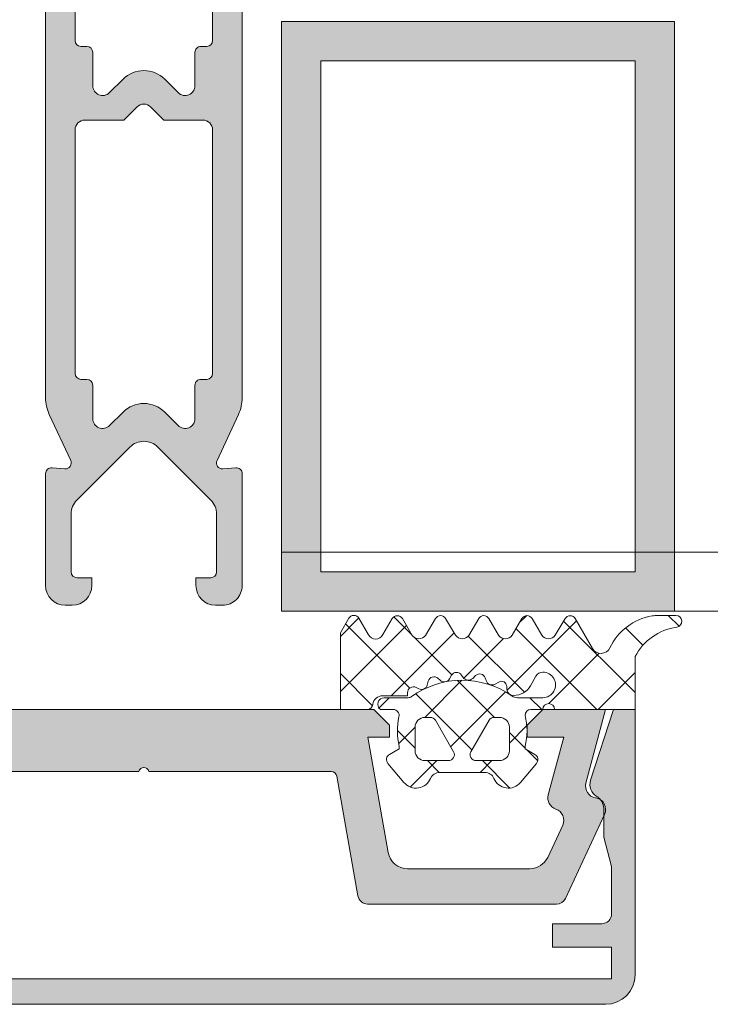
# Model space of a CAD drawing. Header units: millimetres. Extents: x 71658 to 298332, y -154437 to -30421.
# Tile 15 of 155: x 91906 to 91941, y -60342 to -60292. Entities that reach past the tile are written whole.
import ezdxf

# ---------------------------------------------------------------- set-up
doc = ezdxf.new("R2010")
doc.units = ezdxf.units.MM
doc.header["$LTSCALE"] = 500
doc.header["$MEASUREMENT"] = 0
doc.layers.add('A-13-UKS', color=250, linetype='Continuous', lineweight=5)

# ---------------------------------------------------------------- blocks, each defined once
blk = doc.blocks.new('lülanduks')
at = {"layer": 'A-13-UKS'}
h = blk.add_hatch(color=256, dxfattribs=at)
edge = h.paths.add_edge_path()
edge.add_line((91917.28923053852, -58882.0969464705), (91917.29051228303, -58914.23244809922))
edge.add_arc((91915.29051228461, -58914.23252787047), 2.000000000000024, 335.0249806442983, 360.002285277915, ccw=False)
edge.add_line((91917.10349620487, -58915.07697402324), (91916.01135346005, -58917.42175021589))
edge.add_ellipse((91916.28330104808, -58917.5484171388), major_axis=(0.2999999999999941, 0), ratio=1, start_angle=155.0249806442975, end_angle=274.9990580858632)
edge.add_line((91916.30944285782, -58917.84727597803), (91916.96562214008, -58917.7898785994))
edge.add_arc((91916.99172932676, -58918.08880540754), 0.3000646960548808, 360.0130158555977, 454.9913412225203, ccw=False)
edge.add_line((91917.29179401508, -58918.08873724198), (91917.2905122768, -58923.78963445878))
edge.add_arc((91916.2905590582, -58923.78968124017), 0.9999532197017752, 269.9973194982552, 360.0026805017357, ccw=False)
edge.add_line((91916.2905122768, -58924.78963445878), (91915.94050617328, -58924.78963445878))
edge.add_arc((91915.94050617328, -58923.78963445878), 0.9999999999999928, 180, 270, ccw=False)
edge.add_line((91914.94050617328, -58923.78963445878), (91914.94050617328, -58923.3894879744))
edge.add_line((91914.94050617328, -58923.3894879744), (91915.69082965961, -58923.3894879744))
edge.add_ellipse((91915.69082965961, -58923.0894879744), major_axis=(0.29999999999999, 0), ratio=1, start_angle=270, end_angle=360)
edge.add_line((91915.99082965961, -58923.0894879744), (91915.99082965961, -58920.14537634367))
edge.add_ellipse((91914.99082965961, -58920.14537634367), major_axis=(1.000000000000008, 0), ratio=1, start_angle=0, end_angle=45.00036926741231)
edge.add_line((91915.69793188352, -58919.43826500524), (91912.99758501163, -58916.73795294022))
edge.add_ellipse((91912.29047824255, -58917.4443249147), major_axis=(0.9994805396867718, 0), ratio=1, start_angle=44.97021488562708, end_angle=135.0297851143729)
edge.add_line((91911.58337147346, -58916.73795294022), (91908.88174098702, -58919.43961668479))
edge.add_ellipse((91909.58885212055, -58920.1467191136), major_axis=(1.000000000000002, 0), ratio=1, start_angle=135.0003526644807, end_angle=180)
edge.add_line((91908.58885212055, -58920.1467191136), (91908.58885212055, -58923.0894879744))
edge.add_ellipse((91908.88885212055, -58923.0894879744), major_axis=(0.3000000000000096, 0), ratio=1, start_angle=180, end_angle=270)
edge.add_line((91908.88885212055, -58923.3894879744), (91909.63807697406, -58923.3894879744))
edge.add_line((91909.63807697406, -58923.3894879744), (91909.63807697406, -58923.78963445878))
edge.add_arc((91908.63807697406, -58923.78963445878), 0.9999999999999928, 270, 360, ccw=False)
edge.add_line((91908.63807697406, -58924.78963445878), (91908.28929157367, -58924.78963445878))
edge.add_arc((91908.29103964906, -58923.78666280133), 1.002973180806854, 180.1697589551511, 269.9001395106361, ccw=False)
edge.add_line((91907.28807087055, -58923.78963445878), (91907.28935260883, -58918.08873724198))
edge.add_arc((91907.58930551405, -58918.0886887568), 0.2999529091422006, 84.99706321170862, 180.0092614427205, ccw=False)
edge.add_line((91907.61546344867, -58917.7898785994), (91908.27170656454, -58917.847286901))
edge.add_ellipse((91908.29785078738, -58917.54842827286), major_axis=(0.3000000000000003, 0), ratio=1, start_angle=265.0004792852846, end_angle=385.0007600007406)
edge.add_line((91908.56974144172, -58917.42163918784), (91907.47674824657, -58915.07778888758))
edge.add_arc((91909.28935260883, -58914.23252832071), 2.000000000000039, 180, 205.0007600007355, ccw=False)
edge.add_line((91907.28935260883, -58914.23252832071), (91907.28935260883, -58882.0969464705))
edge.add_line((91907.28935260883, -58882.0969464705), (91908.90446970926, -58882.0969464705))
edge.add_ellipse((91908.90446970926, -58880.5969464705), major_axis=(1.500000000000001, 0), ratio=1, start_angle=270, end_angle=365.3974822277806)
edge.add_arc((91948.09181469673, -58876.89438914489), 37.86187162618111, 178.5184805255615, 185.3974822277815, ccw=False)
edge.add_line((91910.24259967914, -58875.91548895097), (91910.0658102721, -58875.81349036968))
edge.add_arc((91910.19074519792, -58875.59694646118), 0.2499999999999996, 119.9945127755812, 240.0172195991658, ccw=False)
edge.add_line((91910.06576593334, -58875.38042813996), (91910.25376824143, -58875.27190896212))
edge.add_arc((91948.69863161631, -58876.20930228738), 38.4562898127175, 534.6582817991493, 538.6032453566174, ccw=False)
edge.add_arc((91911.9028364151, -58872.76883542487), 1.499999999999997, 510.0012617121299, 534.6582817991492, ccw=False)
edge.add_line((91910.60378179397, -58872.01886403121), (91911.42814655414, -58870.5909497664))
edge.add_arc((91912.29072508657, -58871.09705913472), 1.000094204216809, 390.3947608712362, 509.5981445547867, ccw=False)
edge.add_line((91913.1533662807, -58870.59105657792), (91913.97766385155, -58872.01883594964))
edge.add_arc((91912.67861344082, -58872.76881463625), 1.499999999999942, 365.3417505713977, 389.99905994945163, ccw=False)
edge.add_arc((91875.88282018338, -58876.20930228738), 38.4562898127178, 361.3968078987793, 365.3417505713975, ccw=False)
edge.add_line((91914.32768268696, -58875.27187322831), (91914.51574690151, -58875.38042813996))
edge.add_arc((91914.39076763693, -58875.59694646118), 0.2499999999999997, 299.9827804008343, 420.0054872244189, ccw=False)
edge.add_line((91914.51570256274, -58875.81349036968), (91914.3389131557, -58875.91548895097))
edge.add_arc((91876.48969813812, -58876.89438914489), 37.86187162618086, 354.6025177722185, 361.4815194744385, ccw=False)
edge.add_ellipse((91915.67704312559, -58880.5969464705), major_axis=(1.499999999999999, 0), ratio=1, start_angle=174.6025177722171, end_angle=270)
edge.add_line((91915.67704312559, -58882.0969464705), (91917.28923053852, -58882.0969464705))
edge = h.paths.add_edge_path()
edge.add_ellipse((91912.29075641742, -58880.86035922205), major_axis=(1.237737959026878, 0), ratio=1, start_angle=189.8940386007, end_angle=358.2230016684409)
edge.add_ellipse((91871.2417206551, -58876.65023748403), major_axis=(42.49906671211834, 0), ratio=1, start_angle=354.2627309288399, end_angle=364.4060430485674)
edge.add_ellipse((91912.1196209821, -58873.50051747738), major_axis=(1.500000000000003, 0), ratio=1, start_angle=4.406043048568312, end_angle=30.00063714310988)
edge.add_line((91913.41865074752, -58872.7505030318), (91912.72373981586, -58871.54691290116))
edge.add_ellipse((91912.29072589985, -58871.79696669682), major_axis=(0.5000279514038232, 0), ratio=1, start_angle=30.00526877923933, end_angle=149.9947312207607)
edge.add_line((91911.85771198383, -58871.54691290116), (91911.16277953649, -58872.75060027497))
edge.add_ellipse((91912.46182548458, -58873.50058669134), major_axis=(1.499999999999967, 0), ratio=1, start_angle=150.000599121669, end_angle=175.5940539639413)
edge.add_ellipse((91953.33973114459, -58876.65023748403), major_axis=(42.49906671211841, 0), ratio=1, start_angle=175.5940539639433, end_angle=185.9734797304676)
edge = h.paths.add_edge_path()
edge.add_arc((91910.36614721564, -58882.58917974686), 0.9999999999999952, 270, 299.998813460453, ccw=False)
edge.add_line((91910.36614721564, -58883.58917974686), (91909.28825397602, -58883.58917974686))
edge.add_ellipse((91909.28793088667, -58884.08885665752), major_axis=(0.4996770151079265, 0), ratio=1, start_angle=89.96295275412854, end_angle=180.0370472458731)
edge.add_line((91908.78825397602, -58884.08917974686), (91908.78825397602, -58896.05155462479))
edge.add_ellipse((91909.08825397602, -58896.05155462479), major_axis=(0.3000000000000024, 0), ratio=1, start_angle=180, end_angle=270)
edge.add_line((91909.08825397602, -58896.35155462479), (91909.38907184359, -58896.35155462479))
edge.add_arc((91909.38907184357, -58896.6515546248), 0.3000000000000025, 360.0082283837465, 450, ccw=False)
edge.add_line((91909.68907184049, -58896.65151154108), (91909.68931598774, -58898.35155462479))
edge.add_ellipse((91910.18939946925, -58898.35146065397), major_axis=(0.5000834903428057, 0), ratio=1, start_angle=180.010766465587, end_angle=314.9905684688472)
edge.add_line((91910.54295368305, -58898.70513128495), (91911.22868366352, -58898.01940130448))
edge.add_arc((91912.28935260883, -58899.07905127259), 1.499292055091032, 404.97246494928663, 495.0275350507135, ccw=False)
edge.add_line((91913.35002155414, -58898.01940130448), (91914.03575153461, -58898.70513128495))
edge.add_ellipse((91914.38928622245, -58898.3515861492), major_axis=(0.4999809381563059, 0), ratio=1, start_angle=225.0008466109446, end_angle=360.003612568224)
edge.add_line((91914.88926715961, -58898.35155462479), (91914.88902302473, -58896.65159770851))
edge.add_arc((91915.18902302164, -58896.6515546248), 0.2999999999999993, 90, 180.0082283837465, ccw=False)
edge.add_line((91915.18902302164, -58896.35155462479), (91915.4881319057, -58896.35155462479))
edge.add_ellipse((91915.4881319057, -58896.05155462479), major_axis=(0.3000000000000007, 0), ratio=1, start_angle=270, end_angle=360)
edge.add_line((91915.7881319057, -58896.05155462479), (91915.7881319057, -58884.08917974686))
edge.add_ellipse((91915.28833021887, -58884.0889814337), major_axis=(0.4998017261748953, 0), ratio=1, start_angle=359.9772659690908, end_angle=450.0227340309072)
edge.add_line((91915.2881319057, -58883.58917974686), (91914.21029969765, -58883.58917974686))
edge.add_arc((91914.21029969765, -58882.58917974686), 0.9999999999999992, 239.9995447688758, 270, ccw=False)
edge.add_line((91913.71029281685, -58883.45520117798), (91912.78794880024, -58882.92267584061))
edge.add_ellipse((91912.28825397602, -58883.79113666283), major_axis=(1.001957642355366, 0), ratio=1, start_angle=60.08474642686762, end_angle=119.9152535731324)
edge.add_line((91911.7885591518, -58882.92267584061), (91910.866129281, -58883.45521550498))
edge = h.paths.add_edge_path()
edge.add_ellipse((91909.28916018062, -58900.59712025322), major_axis=(0.4998076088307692, 0), ratio=1, start_angle=89.9779408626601, end_angle=180.0220591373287)
edge.add_line((91908.78935260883, -58900.59731268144), (91908.78935260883, -58912.99207586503))
edge.add_ellipse((91909.08935260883, -58912.99207586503), major_axis=(0.2999999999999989, 0), ratio=1, start_angle=180, end_angle=270)
edge.add_line((91909.08935260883, -58913.29207586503), (91909.39017047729, -58913.29207586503))
edge.add_arc((91909.39017047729, -58913.59207586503), 0.2999999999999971, 360.0102853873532, 450, ccw=False)
edge.add_line((91909.69017047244, -58913.59202201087), (91909.6904756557, -58915.29207586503))
edge.add_ellipse((91910.19055913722, -58915.2919818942), major_axis=(0.5000834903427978, 0), ratio=1, start_angle=180.010766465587, end_angle=314.9905684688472)
edge.add_line((91910.54411335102, -58915.64565252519), (91911.22984333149, -58914.95992254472))
edge.add_arc((91912.29048175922, -58916.01929199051), 1.499072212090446, 404.9657042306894, 495.0342957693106, ccw=False)
edge.add_line((91913.35112018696, -58914.95992254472), (91914.03691120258, -58915.64565252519))
edge.add_ellipse((91914.39044589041, -58915.29210738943), major_axis=(0.4999809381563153, 0), ratio=1, start_angle=225.0008466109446, end_angle=360.003612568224)
edge.add_line((91914.89042682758, -58915.29207586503), (91914.89012166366, -58913.59212971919))
edge.add_arc((91915.19012165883, -58913.59207586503), 0.2999999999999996, 90, 180.0102853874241, ccw=False)
edge.add_line((91915.19012165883, -58913.29207586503), (91915.48923053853, -58913.29207586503))
edge.add_ellipse((91915.48923053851, -58912.99207586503), major_axis=(0.2999999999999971, 0), ratio=1, start_angle=270, end_angle=360)
edge.add_line((91915.78923053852, -58912.99207586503), (91915.78923053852, -58900.59731268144))
edge.add_ellipse((91915.28952758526, -58900.59701563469), major_axis=(0.4997030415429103, 0), ratio=1, start_angle=359.9659407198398, end_angle=450.0340592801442)
edge.add_line((91915.28923053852, -58900.09731268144), (91913.30448932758, -58900.09731268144))
edge.add_line((91913.30448932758, -58900.09731268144), (91912.64292926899, -58899.43572210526))
edge.add_ellipse((91912.28935260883, -58899.78902615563), major_axis=(0.4998401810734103, 0), ratio=1, start_angle=44.97790378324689, end_angle=135.0220962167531)
edge.add_line((91911.93577594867, -58899.43572210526), (91911.27421589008, -58900.09731268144))
edge.add_line((91911.27421589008, -58900.09731268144), (91909.28935260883, -58900.09731268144))
h = blk.add_hatch(color=256, dxfattribs=at)
h.paths.add_polyline_path([(91919.28880329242, -58925.09207830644), (91939.28880329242, -58925.09207830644), (91939.28880329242, -58895.09207830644), (91919.28880329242, -58895.09207830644)])
h.paths.add_polyline_path([(91937.28880329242, -58923.09207830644), (91921.28880329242, -58923.09207830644), (91921.28880329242, -58897.09207830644), (91937.28880329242, -58897.09207830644)])
at = {"layer": 'A-13-UKS', "extrusion": (0, 0, -1)}
h = blk.add_hatch(color=256, dxfattribs=at)
edge = h.paths.add_edge_path()
edge.add_line((-91888.4888519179, -58942.19205389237), (-91891.4888442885, -58942.19205389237))
edge.add_line((-91891.4888442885, -58942.19205389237), (-91891.4888442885, -58940.99205599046))
edge.add_line((-91891.4888442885, -58940.99205599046), (-91888.9888519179, -58940.99205599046))
edge.add_arc((-91888.98881642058, -58940.49209148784), 0.4999645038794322, 269.9959320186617, 360.0039586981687)
edge.add_line((-91888.4888519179, -58940.49205694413), (-91888.4888519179, -58938.084896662))
edge.add_line((-91888.4888519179, -58938.084896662), (-91888.88884962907, -58936.59207830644))
edge.add_line((-91888.88884962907, -58936.59207830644), (-91888.88884962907, -58934.99906835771))
edge.add_arc((-91889.56100500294, -58935.10649152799), 0.680685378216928, 369.0801625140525, 427.6214548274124)
edge.add_ellipse((-91888.88876228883, -58933.90981668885), major_axis=(0.701725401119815, -8.593657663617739e-17), ratio=1, start_angle=161.9226482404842, end_angle=233.9368449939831, ccw=False)
edge.add_line((-91889.55584944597, -58933.69207082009), (-91888.38585127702, -58930.09207830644))
edge.add_line((-91888.38585127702, -58930.09207830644), (-91887.28885496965, -58930.09207830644))
edge.add_line((-91887.28885496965, -58930.09207830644), (-91887.28885496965, -58943.59305105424))
edge.add_ellipse((-91888.7891661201, -58943.59173663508), major_axis=(1.500311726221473, -1.837351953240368e-16), ratio=1, start_angle=270.0500508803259, end_angle=359.9498033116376, ccw=False)
edge.add_line((-91888.78785551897, -58945.09204778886), (-91935.789755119, -58945.09204778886))
edge.add_ellipse((-91935.78844681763, -58943.59174263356), major_axis=(1.500305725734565, -1.837344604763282e-16), ratio=1, start_angle=180.0499678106, end_angle=269.9500367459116, ccw=False)
edge.add_line((-91937.28875197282, -58943.59305105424), (-91937.28875197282, -58930.09207830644))
edge.add_line((-91937.28875197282, -58930.09207830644), (-91936.19175423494, -58930.09207830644))
edge.add_line((-91936.19175423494, -58930.09207830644), (-91935.02175678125, -58933.69207058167))
edge.add_ellipse((-91935.68884894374, -58933.90981425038), major_axis=(0.7017294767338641, -8.593707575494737e-17), ratio=1, start_angle=-60.03638156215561, end_angle=18.07705417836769, ccw=False)
edge.add_arc((-91934.98875516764, -58935.12419237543), 0.6999999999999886, 479.963618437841, 540)
edge.add_line((-91935.68875516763, -58935.12419237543), (-91935.68875516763, -58936.59207830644))
edge.add_line((-91935.68875516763, -58936.59207830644), (-91936.08875466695, -58938.084896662))
edge.add_line((-91936.08875466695, -58938.084896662), (-91936.08875466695, -58940.49205694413))
edge.add_arc((-91935.58932646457, -58940.4916284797), 0.4994283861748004, 180.0491546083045, 270.0654751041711)
edge.add_line((-91935.58875573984, -58940.99105653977), (-91933.08876074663, -58940.99205599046))
edge.add_line((-91933.08876074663, -58940.99205599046), (-91933.08876074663, -58942.19205389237))
edge.add_line((-91933.08876074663, -58942.19205389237), (-91936.08875466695, -58942.19205389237))
edge.add_line((-91936.08875466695, -58942.19205389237), (-91936.08875466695, -58943.79205045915))
edge.add_line((-91936.08875466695, -58943.79205045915), (-91888.4888519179, -58943.79205045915))
edge.add_line((-91888.4888519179, -58943.79205045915), (-91888.4888519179, -58942.19205389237))
h = blk.add_hatch(color=256, dxfattribs=at)
edge = h.paths.add_edge_path()
edge.add_line((-91922.11177738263, -58933.48998385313), (-91923.18541800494, -58939.57890239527))
edge.add_arc((-91923.67782188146, -58939.49207830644), 0.4999999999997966, 270, 349.9999999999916, ccw=False)
edge.add_line((-91923.67782188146, -58939.99207830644), (-91933.28795562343, -58939.99207830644))
edge.add_arc((-91933.28795562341, -58939.49207830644), 0.4999999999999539, 204.9999999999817, 269.9999999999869, ccw=False)
edge.add_line((-91933.74110951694, -58939.70338743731), (-91935.73258796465, -58935.43264812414))
edge.add_arc((-91935.18880329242, -58935.1790771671), 0.6000000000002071, 98.44171334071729, 204.9999999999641, ccw=False)
edge.add_ellipse((-91935.36496715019, -58933.99207830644), major_axis=(-0.5999999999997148, 7.347880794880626e-17), ratio=1, start_angle=98.44171334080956, end_angle=195.0000000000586)
edge.add_line((-91934.78541165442, -58933.83678687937), (-91935.78880329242, -58930.09207830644))
edge.add_line((-91935.78880329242, -58930.09207830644), (-91932.58880329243, -58930.09207830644))
edge.add_line((-91932.58880329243, -58930.09207830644), (-91931.78880329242, -58930.89207830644))
edge.add_line((-91931.78880329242, -58930.89207830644), (-91931.78880329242, -58931.49207830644))
edge.add_line((-91931.78880329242, -58931.49207830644), (-91933.65370491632, -58931.49207830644))
edge.add_line((-91933.65370491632, -58931.49207830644), (-91932.86467263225, -58934.43678687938))
edge.add_arc((-91933.44422812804, -58934.59207830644), 0.5999999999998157, -71.1807542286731, 15.00000000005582, ccw=False)
edge.add_ellipse((-91933.05712773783, -58935.72792745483), major_axis=(-0.6000000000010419, 7.347880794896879e-17), ratio=1, start_angle=288.8192457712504, end_angle=384.9999999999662)
edge.add_line((-91933.60091241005, -58935.98149841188), (-91932.83933960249, -58937.61469656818))
edge.add_ellipse((-91931.93303181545, -58937.19207830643), major_axis=(-1.000000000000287, 1.224646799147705e-16), ratio=1, start_angle=24.99999999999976, end_angle=90)
edge.add_line((-91931.93303181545, -58938.19207830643), (-91925.70929369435, -58938.19207830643))
edge.add_ellipse((-91925.70929369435, -58937.19207830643), major_axis=(-1.000000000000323, 1.224646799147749e-16), ratio=1, start_angle=90, end_angle=170.0000000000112)
edge.add_line((-91924.72448594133, -58937.3657264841), (-91923.68880329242, -58931.49207830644))
edge.add_line((-91923.68880329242, -58931.49207830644), (-91924.78880329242, -58931.49207830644))
edge.add_line((-91924.78880329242, -58931.49207830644), (-91924.78880329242, -58930.89207830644))
edge.add_line((-91924.78880329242, -58930.89207830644), (-91923.98880329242, -58930.09207830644))
edge.add_line((-91923.98880329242, -58930.09207830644), (-91900.58880329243, -58930.09207830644))
edge.add_line((-91900.58880329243, -58930.09207830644), (-91899.78880329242, -58930.89207830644))
edge.add_line((-91899.78880329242, -58930.89207830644), (-91899.78880329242, -58931.49207830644))
edge.add_line((-91899.78880329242, -58931.49207830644), (-91900.88880329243, -58931.49207830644))
edge.add_line((-91900.88880329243, -58931.49207830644), (-91899.85312064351, -58937.3657264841))
edge.add_ellipse((-91898.8683128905, -58937.19207830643), major_axis=(-1.000000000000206, 1.224646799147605e-16), ratio=1, start_angle=9.999999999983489, end_angle=90)
edge.add_line((-91898.8683128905, -58938.19207830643), (-91892.6445747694, -58938.19207830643))
edge.add_ellipse((-91892.6445747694, -58937.19207830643), major_axis=(-1.000000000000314, 1.224646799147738e-16), ratio=1, start_angle=89.99999999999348, end_angle=155.0000000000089)
edge.add_line((-91891.73826698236, -58937.61469656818), (-91890.9766941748, -58935.98149841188))
edge.add_ellipse((-91891.52047884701, -58935.72792745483), major_axis=(-0.5999999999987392, 7.34788079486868e-17), ratio=1, start_angle=155.00000000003, end_angle=251.1807542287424)
edge.add_arc((-91891.13337845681, -58934.59207830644), 0.6000000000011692, 164.9999999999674, 251.18075422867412, ccw=False)
edge.add_line((-91891.71293395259, -58934.43678687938), (-91890.92390166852, -58931.49207830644))
edge.add_line((-91890.92390166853, -58931.49207830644), (-91892.78880329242, -58931.49207830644))
edge.add_line((-91892.78880329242, -58931.49207830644), (-91892.78880329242, -58930.89207830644))
edge.add_line((-91892.78880329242, -58930.89207830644), (-91891.98880329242, -58930.09207830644))
edge.add_line((-91891.98880329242, -58930.09207830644), (-91888.78880329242, -58930.09207830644))
edge.add_line((-91888.78880329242, -58930.09207830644), (-91889.79219493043, -58933.83678687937))
edge.add_ellipse((-91889.21263943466, -58933.99207830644), major_axis=(-0.5999999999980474, 7.347880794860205e-17), ratio=1, start_angle=344.9999999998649, end_angle=441.5582866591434)
edge.add_arc((-91889.38880329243, -58935.1790771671), 0.6000000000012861, -24.999999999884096, 81.55828665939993, ccw=False)
edge.add_line((-91888.8450186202, -58935.43264812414), (-91890.83649706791, -58939.70338743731))
edge.add_arc((-91891.28965096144, -58939.49207830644), 0.5000000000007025, 270, 335.0000000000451, ccw=False)
edge.add_line((-91891.28965096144, -58939.99207830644), (-91900.8997847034, -58939.99207830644))
edge.add_arc((-91900.89978470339, -58939.49207830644), 0.4999999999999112, 190.0000000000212, 270.00000000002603, ccw=False)
edge.add_line((-91901.3921885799, -58939.57890239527), (-91902.46582920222, -58933.48998385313))
edge.add_ellipse((-91902.76127152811, -58933.54207830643), major_axis=(-0.3000000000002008, 3.673940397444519e-17), ratio=1, start_angle=190.0000000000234, end_angle=270)
edge.add_line((-91902.76127152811, -58933.24207830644), (-91912.03880329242, -58933.24207830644))
edge.add_ellipse((-91912.28880329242, -58933.29832830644), major_axis=(-0.256249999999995, 3.138157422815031e-17), ratio=1, start_angle=192.6803834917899, end_angle=347.3196165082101)
edge.add_line((-91912.53880329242, -58933.24207830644), (-91921.81633505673, -58933.24207830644))
edge.add_ellipse((-91921.81633505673, -58933.54207830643), major_axis=(-0.2999999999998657, 3.673940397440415e-17), ratio=1, start_angle=270.0000000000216, end_angle=350.0000000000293)
at = {"layer": 'A-13-UKS', "color": 7}
for p, q in [((91907.28935260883, -58914.23252832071), (91907.28935260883, -58882.0969464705)), ((91917.28923053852, -58882.0969464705), (91917.29051228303, -58914.23244809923)), ((91908.78825397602, -58884.08917974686), (91908.78825397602, -58896.05155462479)), ((91915.7881319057, -58896.05155462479), (91915.7881319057, -58884.08917974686)), ((91939.28880329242, -58895.09207830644), (91919.28880329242, -58895.09207830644)), ((91919.28880329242, -58895.09207830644), (91919.28880329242, -58925.09207830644)), ((91939.28880329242, -58925.09207830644), (91939.28880329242, -58895.09207830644)), ((91909.08825397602, -58896.35155462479), (91909.38907184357, -58896.35155462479)), ((91915.18902302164, -58896.35155462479), (91915.4881319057, -58896.35155462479)), ((91909.68907184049, -58896.65151154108), (91909.68931598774, -58898.35155462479)), ((91914.88926715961, -58898.35155462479), (91914.88902302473, -58896.65159770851)), ((91921.28880329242, -58923.09207830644), (91921.28880329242, -58897.09207830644)), ((91921.28880329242, -58897.09207830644), (91937.28880329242, -58897.09207830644)), ((91937.28880329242, -58897.09207830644), (91937.28880329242, -58923.09207830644)), ((91910.54295368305, -58898.70513128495), (91911.22868366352, -58898.01940130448)), ((91913.35002155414, -58898.01940130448), (91914.03575153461, -58898.70513128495)), ((91911.93577594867, -58899.43572210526), (91911.27421589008, -58900.09731268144)), ((91913.30448932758, -58900.09731268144), (91912.64292926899, -58899.43572210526)), ((91911.27421589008, -58900.09731268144), (91909.28935260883, -58900.09731268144)), ((91915.28923053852, -58900.09731268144), (91913.30448932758, -58900.09731268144)), ((91908.78935260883, -58900.59731268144), (91908.78935260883, -58912.99207586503)), ((91915.78923053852, -58912.99207586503), (91915.78923053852, -58900.59731268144)), ((91909.08935260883, -58913.29207586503), (91909.39017047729, -58913.29207586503)), ((91909.69017047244, -58913.59202201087), (91909.6904756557, -58915.29207586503)), ((91914.89042682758, -58915.29207586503), (91914.89012166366, -58913.59212971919)), ((91915.19012165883, -58913.29207586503), (91915.48923053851, -58913.29207586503)), ((91908.56974144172, -58917.42163918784), (91907.47674824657, -58915.07778888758)), ((91910.54411335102, -58915.64565252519), (91911.22984333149, -58914.95992254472)), ((91913.35112018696, -58914.95992254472), (91914.03691120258, -58915.64565252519)), ((91917.10349620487, -58915.07697402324), (91916.01135346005, -58917.42175021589)), ((91911.58337147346, -58916.73795294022), (91908.88174098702, -58919.43961668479)), ((91915.69793188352, -58919.43826500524), (91912.99758501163, -58916.73795294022)), ((91907.28807087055, -58923.78963445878), (91907.28935260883, -58918.08873724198)), ((91907.61546344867, -58917.7898785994), (91908.27170656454, -58917.847286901)), ((91916.30944285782, -58917.84727597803), (91916.96562214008, -58917.7898785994)), ((91917.29179401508, -58918.08873724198), (91917.2905122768, -58923.78963445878)), ((91915.99082965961, -58923.0894879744), (91915.99082965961, -58920.14537634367)), ((91908.58885212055, -58920.1467191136), (91908.58885212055, -58923.0894879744)), ((91937.28880329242, -58923.09207830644), (91921.28880329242, -58923.09207830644)), ((91908.88885212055, -58923.3894879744), (91909.63807697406, -58923.3894879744)), ((91909.63807697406, -58923.3894879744), (91909.63807697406, -58923.78963445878)), ((91914.94050617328, -58923.78963445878), (91914.94050617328, -58923.3894879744)), ((91914.94050617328, -58923.3894879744), (91915.69082965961, -58923.3894879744)), ((91908.63807697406, -58924.78963445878), (91908.28929157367, -58924.78963445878)), ((91916.2905122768, -58924.78963445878), (91915.94050617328, -58924.78963445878)), ((91919.28880329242, -58925.09207830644), (91939.28880329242, -58925.09207830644))]:
    blk.add_line(p, q, dxfattribs=at)
at = {"layer": 'A-13-UKS', "linetype": 'Continuous', "extrusion": (0, 0, -1)}
for p, q in [((91922.28877064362, -58926.36975305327), (91923.22443501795, -58925.43408867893)), ((91925.00930465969, -58925.37438976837), (91925.9252231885, -58926.29030829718)), ((91930.77325027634, -58929.11059357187), (91934.30568657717, -58925.57815727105)), ((91931.3937130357, -58925.68380077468), (91931.7601889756, -58925.31732483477)), ((91933.64729869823, -58925.5933936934), (91937.28870913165, -58929.23480412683)), ((91938.96909186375, -58925.30252678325), (91939.52174648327, -58925.85518140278)), ((91922.28877064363, -58929.17608309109), (91925.64883261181, -58925.81602112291)), ((91922.55683976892, -58925.72825491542), (91925.82669726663, -58928.99811241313)), ((91931.22194711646, -58925.97437214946), (91935.33903658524, -58930.09146161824)), ((91936.79957880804, -58925.93934376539), (91937.68611620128, -58926.82588115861)), ((91924.87971910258, -58929.39146466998), (91928.07499956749, -58926.19618420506)), ((91926.07715336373, -58926.4422384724), (91927.96061655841, -58928.3257016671)), ((91928.5722480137, -58928.50526579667), (91930.59792032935, -58926.47959348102)), ((91928.79852171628, -58926.35727678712), (91931.65113480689, -58929.20988987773)), ((91932.89857067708, -58929.79160320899), (91935.45770251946, -58927.2324713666)), ((91922.28877064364, -58928.26651582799), (91923.9222745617, -58929.90001974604)), ((91926.58531668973, -58930.49219712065), (91928.47602381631, -58928.60148999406)), ((91928.24324127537, -58928.60832638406), (91930.1271000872, -58930.49218519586)), ((91935.40504230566, -58930.09146161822), (91937.28870913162, -58928.20779479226)), ((91924.2534724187, -58930.01771135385), (91924.77972062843, -58929.49146314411)), ((91926.12126836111, -58929.29268350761), (91928.9808295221, -58932.15224466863)), ((91927.89960510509, -58931.98423874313), (91930.69137810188, -58929.19246574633)), ((91931.93270807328, -58929.49146314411), (91932.53270654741, -58930.09146161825)), ((91925.18885406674, -58931.16659925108), (91926.0886921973, -58932.06643738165)), ((91925.2555395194, -58931.82197429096), (91926.08870412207, -58930.98880968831)), ((91930.88867999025, -58931.80149389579), (91931.77758903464, -58930.91258485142)), ((91930.88867999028, -58931.25376509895), (91931.6887584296, -58932.05384353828)), ((91931.77767767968, -58932.14276278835), (91932.33305094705, -58932.69813605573)), ((91925.8471861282, -58934.03665772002), (91927.1916617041, -58932.69218214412)), ((91926.71443695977, -58932.69218214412), (91927.31429171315, -58933.2920368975)), ((91929.39870769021, -58933.29146619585), (91929.99799174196, -58932.69218214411)), ((91929.5207669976, -58932.69218214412), (91930.91631815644, -58934.08773330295))]:
    blk.add_line(p, q, dxfattribs=at)
at = {"layer": 'A-13-UKS', "color": 7, "extrusion": (0, 0, -1)}
for p, q in [((91922.71495493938, -58925.45213100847), (91922.28877064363, -58926.19639654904)), ((91923.7147349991, -58926.28639288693), (91923.23544619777, -58925.45180614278)), ((91924.92677125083, -58925.46551198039), (91924.45179506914, -58926.27688666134)), ((91925.94276186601, -58926.32040472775), (91925.44487161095, -58925.4660233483)), ((91927.12708817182, -58925.46499139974), (91926.62574526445, -58926.32139654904)), ((91928.14277431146, -58926.3114020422), (91927.64456892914, -58925.46444721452)), ((91929.32652382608, -58925.46591648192), (91928.82972499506, -58926.32139654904)), ((91930.34272548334, -58926.3114020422), (91929.84453223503, -58925.46446743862)), ((91931.5237201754, -58925.46387150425), (91931.02271809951, -58926.3114020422)), ((91932.5387703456, -58926.3114020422), (91932.04055370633, -58925.46442766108)), ((91933.72426099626, -58925.46385351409), (91933.220716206, -58926.3114020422)), ((91935.11518621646, -58926.9896148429), (91934.2424137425, -58925.46783366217)), ((91939.36052549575, -58925.301858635), (91938.4769730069, -58925.3033667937)), ((91922.28877064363, -58926.19639654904), (91922.28877064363, -58930.09146161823)), ((91937.28870913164, -58930.09146161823), (91937.28870913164, -58927.40140028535)), ((91926.70838734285, -58928.84958692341), (91926.7620372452, -58928.64942212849)), ((91927.25251576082, -58928.50412793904), (91927.35951038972, -58928.60045667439)), ((91927.84467884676, -58928.52361341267), (91927.9446544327, -58928.35045667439)), ((91928.45606800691, -58928.33705945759), (91928.5344981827, -58928.45780225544)), ((91929.02296253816, -58928.50914808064), (91929.1643809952, -58928.36776014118)), ((91929.66181751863, -58928.48719068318), (91929.70631214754, -58928.62410779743)), ((91931.96095081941, -58928.87886091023), (91932.24238392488, -58928.39146466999)), ((91926.1449718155, -58928.96921582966), (91926.28242298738, -58929.03924604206)), ((91930.16486927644, -58928.80014844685), (91930.35096546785, -58928.69271131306)), ((91930.75880238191, -58928.91413160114), (91930.76630970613, -58929.05789991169)), ((91924.43635365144, -58929.39146466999), (91925.70875355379, -58929.39146466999)), ((91925.73667105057, -58929.49146314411), (91924.51875111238, -58929.49146314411)), ((91925.70875355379, -58929.39146466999), (91925.70875355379, -58929.23651929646)), ((91932.5887584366, -58929.49146314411), (91931.30477085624, -58929.49146314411)), ((91923.98880329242, -58930.09207830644), (91900.58880329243, -58930.09207830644)), ((91922.28877064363, -58930.09146161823), (91923.64259144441, -58930.09146161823)), ((91924.78880329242, -58930.89207830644), (91923.98880329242, -58930.09207830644)), ((91924.32905384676, -58930.09146161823), (91924.97979590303, -58930.09146161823)), ((91932.58880329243, -58930.09207830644), (91931.78880329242, -58930.89207830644)), ((91931.9841174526, -58930.09146161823), (91932.5887584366, -58930.09146161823)), ((91935.78880329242, -58930.09207830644), (91932.58880329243, -58930.09207830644)), ((91933.1887950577, -58930.09146161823), (91937.28870913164, -58930.09146161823)), ((91934.78541165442, -58933.83678687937), (91935.78880329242, -58930.09207830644)), ((91936.19175423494, -58930.09207830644), (91935.02175678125, -58933.69207058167)), ((91937.28875197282, -58930.09207830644), (91936.19175423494, -58930.09207830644)), ((91937.28875197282, -58943.59305105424), (91937.28875197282, -58930.09207830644)), ((91926.5886921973, -58930.49218519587), (91926.86493731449, -58930.49218519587)), ((91927.12476397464, -58930.64217909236), (91928.04853106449, -58932.24218519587)), ((91928.92890215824, -58932.24218519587), (91929.85266924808, -58930.64217909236)), ((91930.11249590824, -58930.49218519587), (91930.38867999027, -58930.49218519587)), ((91924.78880329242, -58931.49207830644), (91924.78880329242, -58930.89207830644)), ((91926.0886921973, -58932.19218214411), (91926.0886921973, -58930.99218519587)), ((91930.88867999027, -58930.99218519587), (91930.88867999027, -58932.19218214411)), ((91931.78880329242, -58930.89207830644), (91931.78880329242, -58931.49207830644)), ((91924.72448594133, -58937.3657264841), (91923.68880329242, -58931.49207830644)), ((91923.68880329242, -58931.49207830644), (91924.78880329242, -58931.49207830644)), ((91931.78880329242, -58931.49207830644), (91933.65370491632, -58931.49207830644)), ((91933.65370491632, -58931.49207830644), (91932.86467263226, -58934.43678687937)), ((91925.28874622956, -58932.09146161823), (91924.78874622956, -58932.38014264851)), ((91925.28874622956, -58931.96407361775), (91925.28874622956, -58932.09146161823)), ((91931.68875842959, -58932.0914241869), (91931.68875842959, -58931.96403618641)), ((91932.18875842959, -58932.38010521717), (91931.68875842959, -58932.0914241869)), ((91924.70897328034, -58932.83277936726), (91925.52531849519, -58933.80569501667)), ((91927.78870440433, -58932.69218214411), (91926.5886921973, -58932.69218214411)), ((91930.38867999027, -58932.69218214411), (91929.1887288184, -58932.69218214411)), ((91931.45218616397, -58933.80565758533), (91932.26859241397, -58932.83274193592)), ((91902.76127152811, -58933.24207830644), (91912.03880329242, -58933.24207830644)), ((91912.53880329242, -58933.24207830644), (91921.81633505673, -58933.24207830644)), ((91922.11177738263, -58933.48998385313), (91923.18541800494, -58939.57890239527)), ((91927.33818470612, -58933.29146619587), (91929.6394371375, -58933.29146619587)), ((91935.68875516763, -58935.12419237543), (91935.68875516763, -58936.59207830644)), ((91933.74110951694, -58939.70338743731), (91935.73258796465, -58935.43264812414)), ((91933.60091241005, -58935.98149841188), (91932.83933960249, -58937.61469656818)), ((91935.68875516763, -58936.59207830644), (91936.08875466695, -58938.084896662)), ((91936.08875466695, -58938.084896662), (91936.08875466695, -58940.49205694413)), ((91931.93303181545, -58938.19207830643), (91925.70929369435, -58938.19207830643)), ((91923.67782188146, -58939.99207830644), (91933.28795562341, -58939.99207830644)), ((91935.58875573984, -58940.99105653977), (91933.08876074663, -58940.99205599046)), ((91933.08876074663, -58940.99205599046), (91933.08876074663, -58942.19205389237)), ((91933.08876074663, -58942.19205389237), (91936.08875466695, -58942.19205389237)), ((91936.08875466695, -58942.19205389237), (91936.08875466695, -58943.79205045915)), ((91936.08875466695, -58943.79205045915), (91888.4888519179, -58943.79205045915)), ((91888.78785551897, -58945.09204778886), (91935.789755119, -58945.09204778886))]:
    blk.add_line(p, q, dxfattribs=at)
at = {"layer": 'A-13-UKS', "linetype": 'ByBlock', "lineweight": -2}
blk.add_lwpolyline([(91980.28880329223, -58925.09207830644), (91980.28880329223, -58688.09207830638), (91930.78880341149, -58688.09207830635), (91930.78880341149, -58691.09207830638), (91977.28880329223, -58691.09207830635), (91977.28880329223, -58922.09207830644), (91919.28880329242, -58922.09207830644), (91919.28880329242, -58925.09207830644)], close=True, dxfattribs=at)
at = {"layer": 'A-13-UKS', "color": 7, "extrusion": (0, 0, -1)}
for centre, radius, start, end in [((-91909.08825397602, -58896.05155462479), 0.3000000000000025, 270, 0), ((-91915.4881319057, -58896.05155462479), 0.3000000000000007, 180, 270), ((-91910.18939946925, -58898.35146065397), 0.5000834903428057, 225.0094315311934, 359.9892335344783), ((-91914.38928622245, -58898.3515861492), 0.4999809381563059, 179.9963874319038, 314.99915338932), ((-91912.28935260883, -58899.78902615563), 0.4998401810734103, 44.97790378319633, 135.0220962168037), ((-91909.28916018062, -58900.59712025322), 0.4998076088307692, 359.977940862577, 90.02205913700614), ((-91915.28952758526, -58900.59701563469), 0.4997030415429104, 89.965940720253, 180.0340592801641), ((-91909.08935260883, -58912.99207586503), 0.2999999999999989, 270, 0), ((-91915.48923053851, -58912.99207586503), 0.2999999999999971, 180, 270), ((-91910.19055913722, -58915.2919818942), 0.5000834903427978, 225.0094315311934, 359.9892335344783), ((-91914.39044589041, -58915.29210738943), 0.4999809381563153, 179.9963874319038, 314.99915338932), ((-91912.29047824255, -58917.4443249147), 0.9994805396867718, 44.97021488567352, 135.0297851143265), ((-91908.29785078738, -58917.54842827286), 0.3000000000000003, 154.9992399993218, 274.9995207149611), ((-91916.28330104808, -58917.5484171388), 0.2999999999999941, 265.0009419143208, 24.97501935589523), ((-91909.58885212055, -58920.1467191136), 1.000000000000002, 0, 44.99964733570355), ((-91914.99082965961, -58920.14537634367), 1.000000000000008, 134.9996307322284, 180), ((-91908.88885212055, -58923.0894879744), 0.3000000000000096, 270, 0), ((-91915.69082965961, -58923.0894879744), 0.29999999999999, 180, 270), ((-91922.9752937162, -58925.60120723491), 0.2999999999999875, 29.79648702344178, 150.1319904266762), ((-91925.18567209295, -58925.61707171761), 0.2999999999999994, 30.34457155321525, 149.7685309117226), ((-91927.38598821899, -58925.61655249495), 0.2999999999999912, 30.34487208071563, 149.5346229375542), ((-91929.58595149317, -58925.61657266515), 0.2999999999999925, 30.14481492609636, 149.5346348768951), ((-91931.78197296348, -58925.61653288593), 0.3000000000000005, 30.58867496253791, 149.5346352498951), ((-91933.98217561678, -58925.61708552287), 0.2999999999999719, 30.71535677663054, 150.1648516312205), ((-91938.63153418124, -58928.20220269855), 2.911458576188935, 25.36368569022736, 80.45453609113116), ((-91938.48038685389, -58927.30336388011), 1.999999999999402, 80.45453609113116, 89.90220044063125), ((-91939.3610375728, -58925.60185819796), 0.3000000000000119, 89.90220044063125, 261.6433403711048), ((-91928.48875343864, -58933.00153998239), 4.400068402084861, 54.15878709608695, 125.0778842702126), ((-91927.57097849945, -58928.36557592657), 0.3160501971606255, 210.0025931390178, 311.9973775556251), ((-91928.799512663, -58928.28576846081), 0.3159561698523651, 224.9909913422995, 327.0104362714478), ((-91930.00688131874, -58928.52642773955), 0.3160430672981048, 240.0070284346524, 341.9966871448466), ((-91926.41860734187, -58928.77193263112), 0.3000043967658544, 195.0014712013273, 296.9968295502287), ((-91931.10447102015, -58929.04016275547), 0.3386261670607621, 269.1782886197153, 356.9974869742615), ((-91931.09489026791, -58928.37879483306), 1.000063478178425, 210.0022716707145, 269.1728436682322), ((-91924.5187512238, -58929.82145003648), 0.3299868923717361, 305.0900644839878, 89.99998065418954), ((-91923.64257578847, -58929.79141912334), 0.3000424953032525, 187.1884997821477, 269.9970103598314), ((-91928.33288651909, -58931.17776914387), 3.144052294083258, 345.5170032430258, 13.19752551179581), ((-91928.64880958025, -58931.17773171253), 3.13999422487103, 165.4978757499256, 194.5021242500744), ((-91924.93871956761, -58932.63992200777), 0.2999621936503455, 319.9886842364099, 60.00171125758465), ((-91932.03872048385, -58932.63992695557), 0.3000311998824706, 120.0049275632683, 219.9896908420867), ((-91926.13815573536, -58933.29140765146), 0.8000381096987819, 202.6227690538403, 319.9969352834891), ((-91930.83936271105, -58933.29149823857), 0.7999452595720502, 219.9966757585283, 337.3843929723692), ((-91933.44422812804, -58934.59207830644), 0.5999999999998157, 288.8192457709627, 15.00000000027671), ((-91935.18880329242, -58935.1790771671), 0.6000000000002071, 98.44171334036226, 205.0000000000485), ((-91934.98875516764, -58935.12419237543), 0.6999999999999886, 119.9636184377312, 180), ((-91923.67782188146, -58939.49207830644), 0.4999999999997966, 270, 350.0000000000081), ((-91933.28795562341, -58939.49207830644), 0.4999999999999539, 205.0000000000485, 270), ((-91935.58932646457, -58940.4916284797), 0.4994283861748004, 180.0491546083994, 270.0654751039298)]:
    blk.add_arc(centre, radius, start, end, dxfattribs=at)
at = {"layer": 'A-13-UKS', "color": 7}
for centre, radius, start, end in [((91909.38907184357, -58896.6515546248), 0.3000000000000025, 0.008228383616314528, 90), ((91915.18902302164, -58896.6515546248), 0.2999999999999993, 90, 180.0082283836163), ((91912.28935260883, -58899.07905127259), 1.499292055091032, 44.97246494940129, 135.0275350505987), ((91909.39017047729, -58913.59207586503), 0.2999999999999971, 0.01028538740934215, 90), ((91915.19012165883, -58913.59207586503), 0.2999999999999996, 90, 180.0102853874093), ((91909.28935260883, -58914.23252832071), 2.000000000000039, 180, 205.0007600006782), ((91912.29048175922, -58916.01929199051), 1.499072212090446, 44.96570423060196, 135.0342957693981), ((91915.29051228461, -58914.23252787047), 2.000000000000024, 335.0249806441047, 0.002285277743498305), ((91907.58930551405, -58918.0886887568), 0.2999529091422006, 84.9970632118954, 180.0092614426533), ((91916.99172932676, -58918.08880540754), 0.3000646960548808, 0.01301585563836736, 94.99134122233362), ((91908.29103964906, -58923.78666280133), 1.002973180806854, 180.1697589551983, 269.9001395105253), ((91908.63807697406, -58923.78963445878), 0.9999999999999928, 270, 0), ((91915.94050617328, -58923.78963445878), 0.9999999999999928, 180, 270), ((91916.2905590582, -58923.78968124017), 0.9999532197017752, 269.9973194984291, 0.002680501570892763), ((91939.81967948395, -58928.72411599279), 2.855763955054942, 98.35665962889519, 152.4078875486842), ((91924.08077032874, -58926.0882141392), 0.4162411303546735, 208.4319883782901, 333.0458732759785), ((91926.2846057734, -58926.07836466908), 0.4188563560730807, 215.300120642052, 324.5334708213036), ((91928.49001673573, -58926.05747707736), 0.4301804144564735, 216.1765618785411, 322.1563529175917), ((91930.68272179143, -58926.0732274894), 0.4151199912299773, 215.0120494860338, 324.9879505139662), ((91932.8797432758, -58926.07147729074), 0.4169249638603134, 215.1320394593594, 324.8679605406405), ((91935.54891642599, -58926.74086174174), 0.4999999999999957, 209.8351483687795, 334.6363143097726), ((91927.05178827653, -58928.72703616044), 0.2999659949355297, 47.99715820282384, 165.0045244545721), ((91928.20446626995, -58928.50046064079), 0.3000056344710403, 33.00145832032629, 149.9997465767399), ((91929.37650594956, -58928.57988908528), 0.2999928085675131, 17.99910154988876, 134.999461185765), ((91930.48700651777, -58928.92844573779), 0.2721725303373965, 3.014698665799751, 119.9890097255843), ((91932.58875833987, -58928.5913936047), 0.3999335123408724, 90.00001387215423, 150.0062564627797), ((91932.5887584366, -58928.84146161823), 0.6500015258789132, 270, 90.00001706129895), ((91926.00879692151, -58929.23657780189), 0.30004337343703, 63.00898963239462, 179.9888279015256), ((91924.43627645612, -58929.89139457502), 0.4999299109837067, 89.99115282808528, 172.826329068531), ((91925.73667105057, -58929.19146314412), 0.300000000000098, 270, 305.8412129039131), ((91931.30477085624, -58928.99146314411), 0.4999999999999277, 234.9221157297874, 270), ((91924.97979590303, -58930.39146161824), 0.3000000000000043, 346.8024744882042, 90), ((91931.98885849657, -58930.39152424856), 0.3001000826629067, 90.9052083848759, 179.9814786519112), ((91932.88877674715, -58930.09146161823), 0.300018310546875, 0, 180), ((91926.58877106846, -58930.99226406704), 0.500078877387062, 90.00903654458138, 179.9909634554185), ((91926.86499308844, -58930.79212766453), 0.2999424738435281, 29.99500087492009, 90.0106540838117), ((91930.11243260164, -58930.79211461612), 0.2999294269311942, 89.98790648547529, 150.0064385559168), ((91930.38876950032, -58930.99209568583), 0.4999104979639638, 359.9897410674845, 90.01025893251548), ((91926.58877233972, -58932.1921020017), 0.5000801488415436, 180.0091821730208, 269.9908178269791), ((91927.78871111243, -58932.39217604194), 0.3000061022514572, 269.998718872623, 29.99730849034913), ((91929.18869521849, -58932.39219156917), 0.2999905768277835, 149.9975553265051, 270.006417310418), ((91930.38876797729, -58932.19227013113), 0.4999120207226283, 269.9899156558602, 0.01008434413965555), ((91912.28880329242, -58933.29832830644), 0.256249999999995, 12.68038349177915, 167.3196165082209), ((91921.81633505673, -58933.54207830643), 0.2999999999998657, 9.99999999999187, 90), ((91927.33817432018, -58933.7914687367), 0.5000025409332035, 89.99880986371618, 157.3791395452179), ((91929.63943420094, -58933.79142789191), 0.4999616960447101, 22.62238712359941, 89.99966346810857), ((91935.36496715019, -58933.99207830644), 0.5999999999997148, 164.9999999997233, 261.558286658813), ((91935.68884894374, -58933.90981425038), 0.7017294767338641, 161.9229458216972, 240.0363815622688), ((91933.05712773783, -58935.72792745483), 0.6000000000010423, 334.9999999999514, 71.18075422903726), ((91925.70929369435, -58937.19207830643), 1.000000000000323, 189.9999999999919, 270), ((91931.93303181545, -58937.19207830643), 1.000000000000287, 270, 334.9999999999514), ((91935.78844681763, -58943.59174263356), 1.500305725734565, 270.0499632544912, 359.9500321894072)]:
    blk.add_arc(centre, radius, start, end, dxfattribs=at)

msp = doc.modelspace()

# ---------------------------------------------------------------- block references
at = {"layer": 'A-13-UKS'}
msp.add_blockref('lülanduks', (0, -1397.32153320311), dxfattribs=at)

doc.saveas('drawing.dxf')
